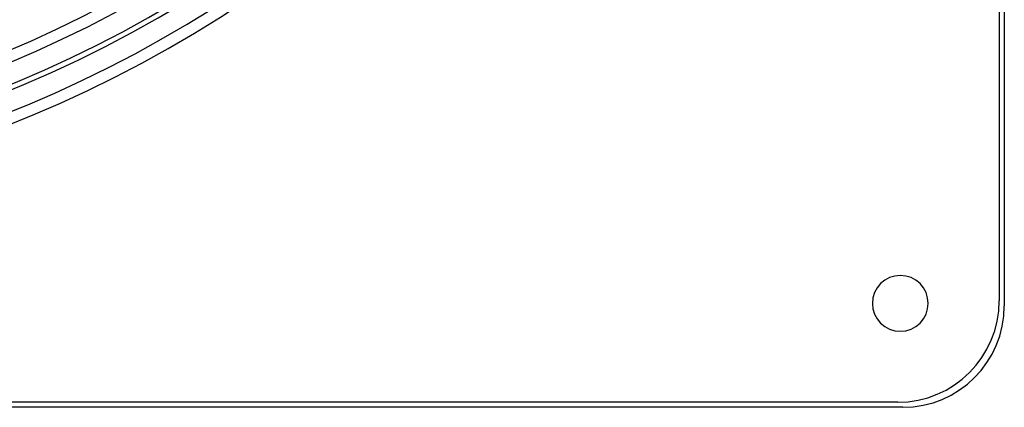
# Model space of a CAD drawing. Header units: millimetres. Extents: x -288 to 288, y -288 to 288.
# Tile 40 of 58: x 94 to 288, y -288 to -212. Entities that reach past the tile are written whole.
import ezdxf

# ---------------------------------------------------------------- set-up
doc = ezdxf.new("R2010")
doc.units = ezdxf.units.MM
doc.layers.add('MAIN-1', color=7, linetype='Continuous')
doc.layers.add('MAIN-2', color=7, linetype='Continuous')

msp = doc.modelspace()

# ---------------------------------------------------------------- linework, layer by layer
at = {"layer": 'MAIN-1'}
for p, q in [((288, 268), (288, -268)), ((268, -288), (-268, -288))]:
    msp.add_line(p, q, dxfattribs=at)
for centre, radius, start, end in [((0, 0), 224.87, 226.7278, 313.2723), ((0, 0), 227.13, 226.67, 313.3301), ((0, 0), 236.17, 226.6451, 313.3549), ((0, 0), 238.43, 226.5904, 313.4096), ((0, 0), 242.5, 226.6021, 313.3978), ((0, 0), 247.47, 226.5699, 313.43), ((0, 0), 249.73, 226.4725, 313.5275), ((267.5, -267.5), 5.5, 0, 180), ((267.5, -267.5), 5.5, 180, 0), ((268, -268), 20, 270, 0)]:
    msp.add_arc(centre, radius, start, end, dxfattribs=at)
at = {"layer": 'MAIN-2'}
for p, q in [((287, 267), (287, -267)), ((262, -267.5), (262, -267.5)), ((273, -267.5), (273, -267.5)), ((287, -267), (287, -267)), ((288, -268), (288, -268)), ((267, -287), (-267, -287)), ((267, -287), (267, -287)), ((268, -288), (268, -288))]:
    msp.add_line(p, q, dxfattribs=at)
for centre, radius, start in [((0, 0), 243.5, 180), ((0, 0), 227, 270), ((0, 0), 226, 270), ((267, -267), 20, 270)]:
    msp.add_arc(centre, radius, start, 0, dxfattribs=at)

doc.saveas('drawing.dxf')
